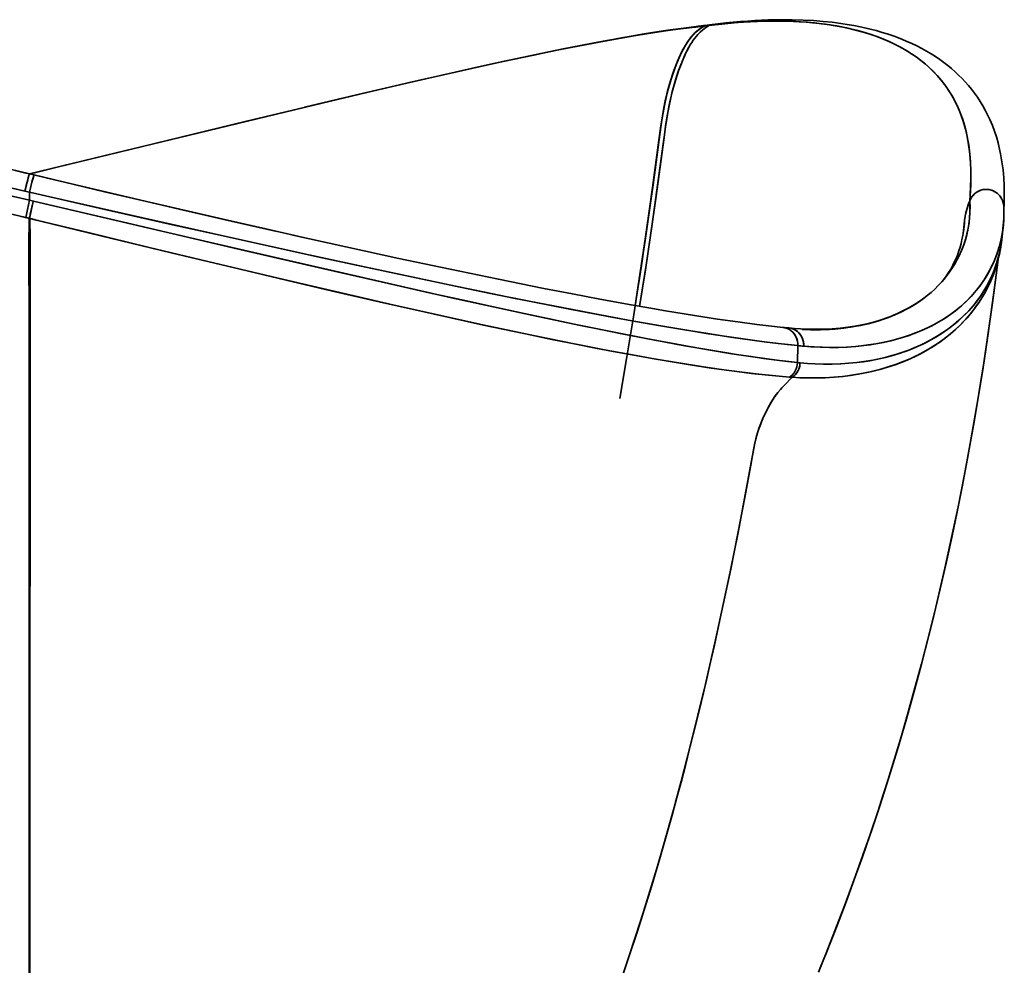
# Model space of a CAD drawing. Extents: x -346 to 3667, y -207 to 3098.
# Tile 13 of 13: x 3224 to 3667, y 2017 to 2442. Entities that reach past the tile are written whole.
import ezdxf

# ---------------------------------------------------------------- set-up
doc = ezdxf.new("R2010")
doc.units = 0

msp = doc.modelspace()

# ---------------------------------------------------------------- linework, layer by layer
at = {"color": 7, "lineweight": 35, "ltscale": 0.042451}
for p, q in [((3529.87, 2439.01), (3531.56, 2439.19)), ((3531.56, 2439.19), (3529.87, 2439.01))]:
    msp.add_line(p, q, dxfattribs=at)
at = {"color": 7, "lineweight": 35, "ltscale": 0.042128}
msp.add_line((3531.45, 2439.39), (3533.13, 2439.57), dxfattribs=at)
at = {"color": 7, "lineweight": 35, "ltscale": 0.000554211}
for p, q in [((3531.56, 2439.19), (3531.55, 2439.16)), ((3531.55, 2439.16), (3531.56, 2439.19))]:
    msp.add_line(p, q, dxfattribs=at)
at = {"color": 7, "lineweight": 35, "ltscale": 0.000389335}
msp.add_line((3228.1, 2372.71), (3228.11, 2372.72), dxfattribs=at)
at = {"color": 7, "lineweight": 35, "ltscale": 0.025388}
msp.add_line((3229.1, 2372.95), (3228.11, 2372.71), dxfattribs=at)
at = {"color": 7, "lineweight": 35, "ltscale": 0.001385}
msp.add_line((3228.11, 2372.66), (3228.11, 2372.72), dxfattribs=at)
at = {"color": 7, "lineweight": 35, "ltscale": 0.00020752}
msp.add_line((3228.11, 2372.72), (3228.11, 2372.71), dxfattribs=at)
at = {"color": 7, "lineweight": 35, "ltscale": 0.160536}
msp.add_line((3234.36, 2371.23), (3228.11, 2372.72), dxfattribs=at)
at = {"color": 7, "lineweight": 35, "ltscale": 0.051823}
msp.add_line((3230.13, 2372.23), (3228.11, 2372.71), dxfattribs=at)
at = {"color": 7, "lineweight": 35, "ltscale": 0.017023}
msp.add_line((3228.11, 2372.71), (3228.77, 2372.55), dxfattribs=at)
at = {"color": 7, "lineweight": 35, "ltscale": 6.10352e-05}
msp.add_line((3228.11, 2372.71), (3228.11, 2372.71), dxfattribs=at)
at = {"color": 7, "lineweight": 35, "ltscale": 0.034774}
msp.add_line((3230.13, 2372.23), (3228.77, 2372.55), dxfattribs=at)
at = {"color": 7, "lineweight": 35, "ltscale": 0.054236}
for p, q in [((3226, 2364.93), (3228.11, 2364.45)), ((3228.11, 2364.45), (3226, 2364.93))]:
    msp.add_line(p, q, dxfattribs=at)
at = {"color": 7, "lineweight": 35, "ltscale": 0.088995}
msp.add_line((3228.11, 2360.89), (3228.11, 2364.45), dxfattribs=at)
msp.add_line((3228.11, 2360.89), (3228.11, 2364.45), dxfattribs=at)
at = {"color": 7, "lineweight": 35, "ltscale": 0.045096}
msp.add_line((3229.87, 2360.49), (3228.11, 2360.89), dxfattribs=at)
msp.add_line((3229.87, 2360.49), (3228.11, 2360.89), dxfattribs=at)
at = {"color": 7, "lineweight": 35, "ltscale": 0.005359}
for p, q in [((3229.87, 2360.49), (3229.82, 2360.28)), ((3229.82, 2360.28), (3229.87, 2360.49))]:
    msp.add_line(p, q, dxfattribs=at)
at = {"color": 7, "lineweight": 35, "ltscale": 0.009643}
msp.add_line((3651.05, 2360.61), (3651.08, 2360.23), dxfattribs=at)
at = {"color": 7, "lineweight": 35, "ltscale": 0.009673}
msp.add_line((3651.09, 2360.26), (3651.06, 2360.64), dxfattribs=at)
at = {"color": 7, "lineweight": 35, "ltscale": 0.024567}
msp.add_line((3666.42, 2356.65), (3666.46, 2357.63), dxfattribs=at)
at = {"color": 7, "lineweight": 35, "ltscale": 0.024439}
msp.add_line((3666.42, 2356.65), (3666.46, 2357.62), dxfattribs=at)
at = {"color": 7, "lineweight": 35, "ltscale": 0.041731}
for p, q in [((3226.45, 2353.1), (3228.08, 2352.72)), ((3228.08, 2352.72), (3226.45, 2353.1))]:
    msp.add_line(p, q, dxfattribs=at)
at = {"color": 7, "lineweight": 35, "ltscale": 0.001202}
msp.add_line((3228.08, 2352.72), (3228.03, 2352.73), dxfattribs=at)
at = {"color": 7, "lineweight": 35, "ltscale": 0.001959}
msp.add_line((3228.15, 2352.7), (3228.07, 2352.72), dxfattribs=at)
at = {"color": 7, "lineweight": 35, "ltscale": 0.001732}
for p, q in [((3228.08, 2352.72), (3228.14, 2352.7)), ((3228.14, 2352.7), (3228.08, 2352.72))]:
    msp.add_line(p, q, dxfattribs=at)
at = {"color": 7, "lineweight": 35, "ltscale": 0.000125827}
msp.add_line((3228.14, 2352.7), (3228.15, 2352.7), dxfattribs=at)
at = {"color": 7, "lineweight": 35, "ltscale": 0.001226}
msp.add_line((3228.19, 2352.69), (3228.14, 2352.7), dxfattribs=at)
at = {"color": 7, "lineweight": 35, "ltscale": 0.12605}
msp.add_line((3665.69, 2344.62), (3666.19, 2349.63), dxfattribs=at)
at = {"color": 7, "lineweight": 35, "ltscale": 0.067913}
msp.add_line((3354.05, 2343.57), (3351.4, 2344.16), dxfattribs=at)
at = {"color": 7, "lineweight": 35, "ltscale": 0.00543}
msp.add_line((3648.21, 2346.54), (3648.24, 2346.76), dxfattribs=at)
at = {"color": 7, "lineweight": 35, "ltscale": 0.001839}
msp.add_line((3648.23, 2346.7), (3648.22, 2346.62), dxfattribs=at)
at = {"color": 7, "lineweight": 35, "ltscale": 0.000345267}
msp.add_line((3665.2, 2340.94), (3665.21, 2340.95), dxfattribs=at)
at = {"color": 7, "lineweight": 35, "ltscale": 0.190813}
msp.add_line((3573.61, 2287.89), (3573.73, 2295.52), dxfattribs=at)
msp.add_line((3573.61, 2287.89), (3573.73, 2295.52), dxfattribs=at)
at = {"color": 7, "lineweight": 35, "ltscale": 0.001019}
msp.add_line((3228.3, 2208.37), (3228.3, 2208.33), dxfattribs=at)
at = {"color": 7, "lineweight": 35, "ltscale": 0.00098877}
msp.add_line((3228.3, 2208.16), (3228.3, 2208.19), dxfattribs=at)
at = {"color": 7, "lineweight": 35, "ltscale": 0.003271}
msp.add_line((3227.96, 2062.1), (3227.96, 2062.24), dxfattribs=at)
at = {"color": 7, "lineweight": 35, "ltscale": 0.000256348}
msp.add_line((3228.26, 2062.84), (3228.26, 2062.85), dxfattribs=at)
at = {"color": 7, "lineweight": 35, "ltscale": 0.000231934}
msp.add_line((3228.26, 2062.75), (3228.26, 2062.74), dxfattribs=at)
at = {"color": 7, "lineweight": 35}
for points in [[(3533.77, 2439.45), (3540.15, 2440.19), (3546.33, 2440.76), (3552.34, 2441.16), (3558.18, 2441.4), (3563.86, 2441.47), (3569.18, 2441.4), (3574.31, 2441.18), (3577.44, 2440.97), (3581.81, 2440.57), (3586.26, 2440.03), (3590.56, 2439.37), (3594.05, 2438.72), (3597.45, 2437.98), (3600.75, 2437.17), (3603.93, 2436.27), (3606.56, 2435.44), (3609.28, 2434.5), (3611.96, 2433.47), (3614.82, 2432.25), (3617.56, 2430.96), (3620.2, 2429.59), (3622.73, 2428.13), (3624.91, 2426.77), (3626.96, 2425.36), (3629.13, 2423.75), (3631.18, 2422.08), (3632.53, 2420.88), (3634.52, 2418.99), (3636.38, 2417.04), (3638.12, 2415.02), (3639.76, 2412.93), (3640.28, 2412.23), (3641.75, 2410.07), (3643.11, 2407.85), (3644.38, 2405.55), (3645.54, 2403.18), (3646.62, 2400.67), (3647.28, 2398.96), (3648.14, 2396.44), (3648.9, 2393.86), (3649.56, 2391.23), (3650.12, 2388.52), (3650.46, 2386.56), (3650.76, 2384.57), (3651.14, 2381.27), (3651.39, 2377.86), (3651.53, 2374.32), (3651.55, 2370.65), (3651.5, 2367.94), (3651.38, 2365.13), (3651.07, 2360.67)], [(3651.07, 2360.67), (3651.27, 2363.25), (3651.46, 2367.02), (3651.55, 2370.62), (3651.54, 2374.06), (3651.38, 2378.01), (3651.25, 2379.93), (3651.08, 2381.81), (3650.86, 2383.79), (3650.59, 2385.74), (3650.07, 2388.8), (3649.43, 2391.78), (3648.67, 2394.68), (3647.92, 2397.12), (3647.07, 2399.5), (3646.13, 2401.84), (3645.62, 2402.99), (3644.38, 2405.54), (3643.01, 2408.03), (3641.52, 2410.42), (3640.51, 2411.9), (3639.45, 2413.35), (3638.34, 2414.77), (3636.53, 2416.87), (3634.6, 2418.91), (3632.53, 2420.88), (3630.74, 2422.45), (3629.09, 2423.78), (3627.37, 2425.07), (3625.33, 2426.49), (3623.22, 2427.83), (3621.03, 2429.13), (3618.75, 2430.35), (3615.74, 2431.83), (3612.59, 2433.21), (3610.07, 2434.2), (3608.8, 2434.67), (3606.32, 2435.52), (3602.52, 2436.68), (3599.13, 2437.58), (3595.62, 2438.39), (3592, 2439.11), (3588.27, 2439.74), (3584.42, 2440.27), (3581.2, 2440.63), (3578.05, 2440.92), (3575, 2441.14), (3570.39, 2441.36), (3565.61, 2441.46), (3560.69, 2441.45), (3555.63, 2441.31), (3550.44, 2441.05), (3545.04, 2440.65), (3539.49, 2440.12), (3533.77, 2439.45)], [(3535.35, 2439.87), (3541.4, 2440.59), (3544.72, 2440.92), (3547.98, 2441.22), (3551.19, 2441.47), (3554.35, 2441.67), (3557.46, 2441.84), (3560.53, 2441.96), (3566.1, 2442.07), (3571.18, 2442.05), (3576.09, 2441.91), (3580.82, 2441.66), (3585.15, 2441.31), (3589.19, 2440.89), (3593.1, 2440.38), (3596.91, 2439.78), (3598.94, 2439.42), (3602.49, 2438.71), (3605.74, 2437.97), (3608.96, 2437.14), (3611.72, 2436.35), (3613.87, 2435.69), (3617.5, 2434.45), (3620.76, 2433.2), (3622.51, 2432.48), (3624.99, 2431.38), (3627.28, 2430.28), (3629.53, 2429.12), (3631.67, 2427.94), (3633.71, 2426.73), (3635.68, 2425.48), (3637.58, 2424.19), (3639.41, 2422.87), (3641.18, 2421.5), (3642.88, 2420.1), (3644.51, 2418.67), (3646.08, 2417.2), (3647.62, 2415.67), (3649.09, 2414.1), (3650.49, 2412.5), (3651.86, 2410.83), (3653.23, 2409.03), (3654.53, 2407.21), (3655.76, 2405.33), (3656.94, 2403.4), (3658.06, 2401.39), (3659.11, 2399.36), (3660.12, 2397.2), (3661.27, 2394.48), (3662.22, 2391.95), (3663.06, 2389.37), (3663.82, 2386.75), (3664.21, 2385.2), (3664.98, 2381.73), (3665.59, 2378.2), (3666.06, 2374.59), (3666.39, 2370.94), (3666.57, 2367.29), (3666.63, 2363.5), (3666.56, 2359.54), (3666.47, 2357.48)], [(2928.62, 2438.76), (2935.61, 2437.92), (2942.93, 2436.9), (2950.54, 2435.74), (2956.18, 2434.81), (2961.94, 2433.82), (2968.36, 2432.67), (2974.91, 2431.45), (2987.84, 2428.93), (3000.61, 2426.32), (3013.8, 2423.52), (3023.4, 2421.43), (3033.17, 2419.27), (3053.24, 2414.72), (3075.5, 2409.55), (3098.44, 2404.11), (3133.54, 2395.68), (3171.58, 2386.44), (3210.57, 2376.96), (3228.11, 2372.71)], [(3228.11, 2372.71), (3266.56, 2382.04), (3304.44, 2391.25), (3339.19, 2399.66), (3359.72, 2404.58), (3379.88, 2409.35), (3399.59, 2413.94), (3414.34, 2417.31), (3428.78, 2420.54), (3442.01, 2423.43), (3454.92, 2426.18), (3463.82, 2428.01), (3472.53, 2429.75), (3484.41, 2432.03), (3495.92, 2434.11), (3501.51, 2435.06), (3507, 2435.95), (3514.12, 2437.02), (3521, 2437.97), (3527.6, 2438.76)], [(3351.76, 2402.68), (3373.96, 2407.95), (3397.82, 2413.53), (3413.02, 2417.01), (3427.67, 2420.3), (3441.76, 2423.39), (3455.28, 2426.27), (3468.22, 2428.92), (3480.59, 2431.35), (3486.57, 2432.48), (3492.76, 2433.61), (3498.8, 2434.67), (3504.68, 2435.66), (3510.39, 2436.57), (3515.29, 2437.31), (3520.05, 2437.98), (3524.66, 2438.59), (3529.12, 2439.13)], [(3527.6, 2438.76), (3520.61, 2437.92), (3513.3, 2436.9), (3505.68, 2435.74), (3500.05, 2434.81), (3494.28, 2433.82), (3487.86, 2432.67), (3481.31, 2431.45), (3468.38, 2428.93), (3455.61, 2426.32), (3442.42, 2423.52), (3432.82, 2421.43), (3423.05, 2419.27), (3402.98, 2414.72), (3377.8, 2408.86), (3351.76, 2402.68)], [(3531.56, 2439.19), (3530.74, 2438.69), (3529.95, 2438.16), (3528.77, 2437.28), (3527.6, 2436.26), (3526.62, 2435.26), (3525.93, 2434.48), (3525.27, 2433.66), (3524.59, 2432.74), (3523.93, 2431.78), (3523.24, 2430.69), (3522.57, 2429.56), (3521.9, 2428.34), (3520.92, 2426.37), (3520, 2424.3), (3518.68, 2421.07), (3518.02, 2419.28), (3517.39, 2417.44), (3516.76, 2415.51), (3516.17, 2413.54), (3515.58, 2411.45), (3515.03, 2409.32), (3514.13, 2405.51), (3513.34, 2401.62), (3512.64, 2397.65), (3512, 2393.3), (3511.28, 2387.83), (3508.41, 2366.55), (3505.7, 2347.44), (3502.87, 2328.39), (3499.91, 2309.41), (3496.84, 2290.5), (3493.63, 2271.67)], [(3500.57, 2313.51), (3502.83, 2328.11), (3505.02, 2342.78), (3507.15, 2357.5), (3509.2, 2372.27), (3511.63, 2390.45), (3512.22, 2394.84), (3512.83, 2398.79), (3513.53, 2402.62), (3514.33, 2406.4), (3515.17, 2409.89), (3516.02, 2413.02), (3516.89, 2415.91), (3518.11, 2419.53), (3519.11, 2422.17), (3519.86, 2423.98), (3521.06, 2426.66), (3522.12, 2428.74), (3523.02, 2430.34), (3523.98, 2431.85), (3525.16, 2433.52), (3525.87, 2434.41), (3527.08, 2435.75), (3528.33, 2436.92), (3529.46, 2437.81), (3530.69, 2438.66), (3531.56, 2439.19)], [(3531.55, 2439.16), (3530.84, 2438.74), (3530.14, 2438.27), (3528.76, 2437.24), (3527.68, 2436.3), (3526.63, 2435.24), (3525.94, 2434.45), (3524.81, 2433.01), (3524.35, 2432.36), (3523.33, 2430.8), (3522.36, 2429.14), (3521.27, 2427.05), (3520.82, 2426.1), (3519.62, 2423.37), (3518.34, 2420.1), (3517.16, 2416.7), (3516.5, 2414.59), (3515.87, 2412.44), (3515.28, 2410.25), (3514.73, 2408.03), (3513.98, 2404.73), (3513.3, 2401.36), (3512.7, 2397.97), (3512.02, 2393.38), (3511.24, 2387.47), (3509.56, 2374.82), (3507.06, 2356.85), (3504.94, 2342.15), (3502.74, 2327.49), (3500.57, 2313.51)], [(3500.57, 2313.51), (3503.36, 2331.58), (3506.04, 2349.7), (3508.61, 2367.88), (3511.07, 2386.11), (3511.64, 2390.48), (3512.15, 2394.34), (3512.67, 2397.77), (3513.39, 2401.84), (3514.22, 2405.85), (3515.15, 2409.76), (3515.98, 2412.84), (3516.88, 2415.83), (3517.77, 2418.5), (3518.71, 2421.09), (3519.66, 2423.45), (3520.65, 2425.72), (3521.65, 2427.81), (3522.63, 2429.62), (3523.59, 2431.22), (3524.6, 2432.71), (3525.57, 2434.01), (3526.59, 2435.2), (3527.57, 2436.2), (3528.29, 2436.85), (3529.02, 2437.45), (3530.27, 2438.36), (3531.55, 2439.16)], [(3533.77, 2439.45), (3533.05, 2439.02), (3532.33, 2438.54), (3530.94, 2437.49), (3529.85, 2436.53), (3528.79, 2435.46), (3528.09, 2434.65), (3527.41, 2433.8), (3526.73, 2432.87), (3526.06, 2431.89), (3525.38, 2430.81), (3524.72, 2429.69), (3524.04, 2428.44), (3523.39, 2427.14), (3522.74, 2425.76), (3522.12, 2424.35), (3520.79, 2421.05), (3520.12, 2419.24), (3519.49, 2417.4), (3518.85, 2415.42), (3518.25, 2413.41), (3517.32, 2410.01), (3516.48, 2406.53), (3515.73, 2402.97), (3515.05, 2399.35), (3514.61, 2396.63), (3514.21, 2393.89), (3513.44, 2388.02), (3512.27, 2379.22), (3509.98, 2362.64), (3507.61, 2346.1), (3505.15, 2329.6), (3502.59, 2313.16)], [(3533.77, 2439.45), (3533.05, 2439.02), (3532.33, 2438.54), (3530.94, 2437.49), (3529.84, 2436.53), (3528.79, 2435.45), (3528.09, 2434.65), (3527.41, 2433.79), (3526.72, 2432.86), (3526.05, 2431.88), (3525.37, 2430.79), (3524.71, 2429.67), (3524.02, 2428.4), (3523.37, 2427.1), (3522.72, 2425.71), (3522.09, 2424.28), (3520.75, 2420.94), (3520.07, 2419.09), (3519.42, 2417.2), (3518.79, 2415.21), (3518.19, 2413.19), (3517.25, 2409.72), (3516.41, 2406.18), (3515.65, 2402.56), (3514.98, 2398.9), (3514.25, 2394.17), (3513.74, 2390.35), (3513.35, 2387.33), (3510.83, 2368.71), (3508.2, 2350.14), (3505.45, 2331.62), (3502.59, 2313.16)], [(2919.03, 2431.26), (2926.28, 2430.37), (2933.85, 2429.32), (2941.72, 2428.12), (2947.54, 2427.17), (2953.48, 2426.15), (2960.1, 2424.98), (2966.85, 2423.73), (2980.16, 2421.15), (2993.17, 2418.52), (3006.59, 2415.71), (3017.75, 2413.31), (3029.16, 2410.8), (3043.08, 2407.69), (3057.3, 2404.46), (3072.56, 2400.96), (3103.99, 2393.63), (3126.18, 2388.41), (3163.38, 2379.63), (3204.95, 2369.85), (3226, 2364.93)], [(2919.03, 2431.26), (2926.29, 2430.37), (2933.87, 2429.32), (2941.75, 2428.11), (2947.58, 2427.16), (2953.53, 2426.14), (2960.15, 2424.97), (2966.91, 2423.72), (2980.23, 2421.14), (2988.84, 2419.41), (2997.64, 2417.59), (3009.13, 2415.17), (3020.88, 2412.62), (3033.62, 2409.81), (3046.63, 2406.89), (3065.37, 2402.61), (3084.61, 2398.16), (3104.3, 2393.56), (3149.63, 2382.88), (3200.25, 2370.95), (3226, 2364.93)], [(3228.11, 2360.89), (3178.28, 2372.23), (3134.52, 2382.23), (3113.23, 2387.08), (3090.93, 2392.12), (3072.53, 2396.24), (3054.58, 2400.2), (3041.97, 2402.94), (3029.6, 2405.59), (3013.08, 2409.05), (2997.1, 2412.29), (2982.48, 2415.13), (2975.36, 2416.46), (2968.38, 2417.73), (2961.63, 2418.92), (2955.02, 2420.04), (2948.63, 2421.07), (2942.39, 2422.03), (2934.26, 2423.19), (2926.46, 2424.18), (2919, 2425.01)], [(3228.11, 2360.89), (3215.1, 2363.84), (3172.9, 2373.46), (3131.77, 2382.86), (3100.1, 2390.05), (3080.91, 2394.37), (3062.16, 2398.54), (3043.87, 2402.53), (3031.46, 2405.2), (3019.31, 2407.76), (3008.07, 2410.08), (2997.08, 2412.29), (2982.45, 2415.14), (2975.32, 2416.47), (2968.33, 2417.74), (2961.58, 2418.93), (2954.97, 2420.04), (2948.6, 2421.07), (2942.37, 2422.03), (2934.25, 2423.19), (2926.45, 2424.18), (2919, 2425.01)], [(2922.03, 2418.3), (2929.4, 2417.39), (2937.04, 2416.34), (2944.92, 2415.14), (2950.44, 2414.25), (2956.05, 2413.31), (2962.81, 2412.12), (2969.68, 2410.88), (2978.46, 2409.22), (2987.39, 2407.48), (2996.82, 2405.59), (3006.4, 2403.63), (3016.94, 2401.41), (3027.63, 2399.12), (3049.43, 2394.33), (3074.79, 2388.62), (3100.69, 2382.66), (3136.77, 2374.24), (3180.44, 2363.94), (3226.45, 2353.1)], [(3226.45, 2353.1), (3180.59, 2363.91), (3148.11, 2371.57), (3114.11, 2379.54), (3086.38, 2385.96), (3062.38, 2391.43), (3039.13, 2396.61), (3018.7, 2401.04), (3008.76, 2403.13), (2999.02, 2405.15), (2987.17, 2407.53), (2975.64, 2409.76), (2964.05, 2411.9), (2952.84, 2413.85), (2947.4, 2414.75), (2942.06, 2415.59), (2935.14, 2416.61), (2928.46, 2417.52), (2922.03, 2418.3)], [(3228.11, 2372.71), (3190.02, 2381.95), (3152.48, 2391.08), (3124.03, 2397.97), (3110.27, 2401.28), (3084.31, 2407.47)], [(3103.92, 2402.8), (3131.11, 2396.26), (3177.96, 2384.9), (3215.14, 2375.86), (3227.12, 2372.95)], [(3352.3, 2402.8), (3325.11, 2396.26), (3278.26, 2384.9), (3241.08, 2375.86), (3229.1, 2372.95)], [(3226, 2364.93), (3226.64, 2367.56), (3227.28, 2370.02), (3227.82, 2371.95), (3228.03, 2372.58), (3228.08, 2372.67), (3228.09, 2372.7), (3228.1, 2372.71), (3228.11, 2372.71), (3228.11, 2372.71)], [(3228.11, 2372.71), (3228.11, 2372.71), (3228.1, 2372.71), (3228.1, 2372.7), (3228.09, 2372.69), (3228.06, 2372.64), (3227.84, 2372.04), (3227.51, 2370.9), (3226.7, 2367.78), (3226, 2364.93)], [(3228.11, 2364.45), (3229.21, 2368.95), (3229.7, 2370.83), (3230, 2371.9), (3230.09, 2372.17), (3230.11, 2372.21), (3230.12, 2372.23), (3230.12, 2372.23), (3230.12, 2372.23), (3230.13, 2372.23)], [(3228.11, 2364.45), (3229.36, 2369.54), (3229.87, 2371.47), (3230.06, 2372.1), (3230.1, 2372.19), (3230.12, 2372.22), (3230.12, 2372.23), (3230.12, 2372.23), (3230.13, 2372.23), (3230.13, 2372.23)], [(3339.4, 2346.86), (3318.84, 2351.53), (3297.42, 2356.45), (3275.67, 2361.51), (3236.17, 2370.8), (3230.13, 2372.23)], [(3351.4, 2344.16), (3334.44, 2347.98), (3317.2, 2351.9), (3289.84, 2358.21), (3261.91, 2364.73), (3230.13, 2372.23)], [(3651.07, 2360.67), (3651.48, 2361.53), (3651.98, 2362.34), (3652.57, 2363.08), (3653.24, 2363.75), (3653.97, 2364.33), (3654.76, 2364.82), (3655.61, 2365.22), (3656.49, 2365.51), (3657.39, 2365.69), (3658.3, 2365.77), (3659.22, 2365.74), (3660.13, 2365.6), (3661.01, 2365.35), (3661.86, 2365.01), (3662.66, 2364.56), (3663.41, 2364.03), (3664.18, 2363.32), (3664.85, 2362.51), (3665.42, 2361.63), (3665.87, 2360.69), (3666.19, 2359.72), (3666.39, 2358.72), (3666.46, 2357.71), (3666.42, 2356.7)], [(3666.42, 2356.7), (3666.46, 2357.65), (3666.4, 2358.6), (3666.23, 2359.54), (3665.96, 2360.45), (3665.58, 2361.32), (3665.11, 2362.14), (3664.55, 2362.9), (3663.91, 2363.59), (3663.2, 2364.19), (3662.43, 2364.71), (3661.6, 2365.13), (3660.73, 2365.45), (3659.84, 2365.66), (3658.93, 2365.76), (3658.02, 2365.76), (3657.11, 2365.65), (3656.1, 2365.4), (3655.14, 2365.02), (3654.24, 2364.52), (3653.41, 2363.91), (3652.68, 2363.21), (3652.04, 2362.43), (3651.5, 2361.58), (3651.07, 2360.67)], [(3228.11, 2364.45), (3238.63, 2362.05), (3279.01, 2352.9), (3318.47, 2344.08), (3353.82, 2336.29), (3378.79, 2330.88), (3407.81, 2324.72), (3421.82, 2321.8), (3435.48, 2318.99), (3454.43, 2315.19), (3472.63, 2311.64), (3490.04, 2308.36), (3500.73, 2306.41), (3511.06, 2304.59), (3522.86, 2302.59), (3533.57, 2300.86), (3543.85, 2299.3), (3554.41, 2297.81), (3559.77, 2297.11), (3564.97, 2296.48), (3569.44, 2295.97), (3573.73, 2295.52)], [(3573.73, 2295.52), (3568.9, 2296.03), (3563.86, 2296.61), (3558.58, 2297.26), (3553.13, 2297.98), (3543.4, 2299.36), (3533.27, 2300.91), (3522.72, 2302.61), (3512.96, 2304.26), (3497.35, 2307.02), (3480.93, 2310.06), (3463.76, 2313.35), (3445.9, 2316.89), (3432.97, 2319.51), (3419.71, 2322.23), (3392.22, 2328.01), (3375.16, 2331.66), (3357.73, 2335.44), (3332.09, 2341.06), (3311.8, 2345.56), (3291.15, 2350.17), (3261.45, 2356.87), (3231.41, 2363.69), (3228.11, 2364.45)], [(3226.45, 2353.1), (3226.45, 2353.1), (3226.45, 2353.1), (3226.45, 2353.11), (3226.45, 2353.17), (3226.53, 2353.69), (3226.69, 2354.51), (3227.15, 2356.69), (3228.11, 2360.89)], [(3226.45, 2353.1), (3226.45, 2353.1), (3226.45, 2353.1), (3226.45, 2353.11), (3226.45, 2353.17), (3226.53, 2353.69), (3226.68, 2354.5), (3227.16, 2356.71), (3228.11, 2360.89)], [(3229.82, 2360.28), (3229.02, 2356.95), (3228.35, 2354.09), (3228.13, 2353.05), (3228.08, 2352.78), (3228.07, 2352.72), (3228.08, 2352.72), (3228.08, 2352.72), (3228.08, 2352.72)], [(3228.08, 2352.72), (3228.08, 2352.72), (3228.08, 2352.72), (3228.07, 2352.73), (3228.08, 2352.8), (3228.21, 2353.44), (3228.46, 2354.57), (3229.82, 2360.28)], [(3228.14, 2352.7), (3228.14, 2352.7), (3228.14, 2352.7), (3228.14, 2352.71), (3228.15, 2352.77), (3228.23, 2353.24), (3228.87, 2356.14), (3229.82, 2360.28)], [(3228.14, 2352.7), (3228.14, 2352.7), (3228.14, 2352.7), (3228.14, 2352.71), (3228.15, 2352.77), (3228.23, 2353.24), (3228.86, 2356.11), (3229.82, 2360.28)], [(3573.61, 2287.89), (3569.05, 2288.39), (3564.3, 2288.96), (3558.97, 2289.65), (3553.45, 2290.43), (3544.06, 2291.86), (3534.27, 2293.46), (3524.09, 2295.23), (3516.86, 2296.54), (3509.41, 2297.93), (3494.62, 2300.79), (3485.05, 2302.71), (3475.2, 2304.72), (3454.73, 2309.03), (3433.28, 2313.67), (3417.93, 2317.06), (3402.16, 2320.59), (3369.46, 2328.02), (3344.66, 2333.73), (3313.35, 2340.98), (3281.15, 2348.47), (3229.87, 2360.49)], [(3229.87, 2360.49), (3276.89, 2349.47), (3322.75, 2338.8), (3361.87, 2329.76), (3392.9, 2322.68), (3407.93, 2319.3), (3422.61, 2316.03), (3436.82, 2312.9), (3450.65, 2309.9), (3462.03, 2307.48), (3473.1, 2305.16), (3489.68, 2301.78), (3505.46, 2298.68), (3510.31, 2297.76), (3521.97, 2295.61), (3534.67, 2293.39), (3540.93, 2292.36), (3547.03, 2291.39), (3552.71, 2290.54), (3558.23, 2289.75), (3565.56, 2288.8), (3569.66, 2288.32), (3573.61, 2287.89)], [(3646.28, 2335.83), (3647.39, 2338.31), (3648.36, 2340.81), (3649.17, 2343.3), (3649.84, 2345.79), (3650.37, 2348.25), (3650.77, 2350.7), (3651.04, 2353.14), (3651.18, 2355.55), (3651.2, 2357.93), (3651.09, 2360.26)], [(3651.08, 2360.23), (3651.19, 2357.76), (3651.16, 2355.22), (3650.99, 2352.65), (3650.67, 2350.06), (3650.21, 2347.46), (3649.71, 2345.28), (3649.1, 2343.07), (3648.38, 2340.86), (3647.53, 2338.65)], [(3651.05, 2360.61), (3650.41, 2358.88), (3649.86, 2357.12), (3649.39, 2355.33), (3649.04, 2353.52), (3648.77, 2351.7)], [(3648.77, 2351.7), (3649.06, 2353.69), (3649.48, 2355.7), (3650.03, 2357.7), (3650.7, 2359.69), (3651.05, 2360.61)], [(3665.52, 2344.97), (3665.91, 2347.34), (3666.2, 2349.7), (3666.38, 2352.06), (3666.45, 2354.39), (3666.42, 2356.7)], [(3666.42, 2356.7), (3666.45, 2355.55), (3666.43, 2353.23), (3666.27, 2350.49), (3665.97, 2347.73), (3665.52, 2344.97)], [(3228.02, 2352.74), (3228.01, 2352.74), (3228.01, 2352.73), (3228.01, 2352.73), (3228, 2352.7), (3227.99, 2352.6), (3227.96, 2351.86), (3227.93, 2349.85), (3227.87, 2343.27), (3227.86, 2332.38), (3227.88, 2312.52), (3227.96, 2054.07), (3227.97, 1956.71), (3227.94, 1888.33), (3227.9, 1846.18), (3227.9, 1810.77), (3228.01, 1772.63), (3228.09, 1755.63)], [(3228.09, 1755.63), (3227.92, 1798.87), (3227.89, 1824.16), (3227.9, 1853.55), (3227.97, 1927.49), (3227.96, 1965.68), (3227.96, 2031.13), (3227.94, 2162.85), (3227.89, 2306.63), (3227.88, 2323.79), (3227.86, 2337.57), (3227.9, 2347.08), (3227.94, 2350.85), (3227.97, 2352.06), (3227.99, 2352.63), (3228.01, 2352.72), (3228.01, 2352.73)], [(3228.21, 2352.69), (3228.22, 2352.65), (3228.25, 2352.09), (3228.28, 2350.53), (3228.33, 2345.33), (3228.36, 2332.2), (3228.33, 2306.6), (3228.26, 2067.74), (3228.25, 1956.09), (3228.29, 1874.63), (3228.33, 1834.29), (3228.31, 1803.17), (3228.15, 1760.97), (3228.13, 1755.63)], [(3228.13, 1755.63), (3228.28, 1791.36), (3228.33, 1820.72), (3228.32, 1844.89), (3228.27, 1899.5), (3228.26, 1988.44), (3228.26, 2039.94), (3228.3, 2230), (3228.34, 2323.93), (3228.36, 2332.48), (3228.33, 2345.81), (3228.28, 2350.53), (3228.25, 2351.99), (3228.23, 2352.57), (3228.21, 2352.67), (3228.21, 2352.69)], [(3228.14, 2352.7), (3260.16, 2344.91), (3291.86, 2337.25), (3322.86, 2329.84), (3343.53, 2324.95), (3363.81, 2320.21), (3387.39, 2314.78), (3410.26, 2309.62), (3432.35, 2304.77), (3449.77, 2301.07), (3466.59, 2297.61), (3482.77, 2294.42), (3490.6, 2292.92), (3498.25, 2291.51), (3508.23, 2289.72), (3515.38, 2288.5), (3525.26, 2286.88), (3534.81, 2285.42), (3544.04, 2284.12), (3552.9, 2283), (3560.6, 2282.16), (3565.4, 2281.7), (3570.02, 2281.32)], [(3228.14, 2352.7), (3255.05, 2346.15), (3281.86, 2339.66), (3308.36, 2333.3), (3339.92, 2325.8), (3359.88, 2321.12), (3376.08, 2317.37), (3392.08, 2313.71), (3406.36, 2310.49), (3420.42, 2307.37), (3432.01, 2304.85), (3443.45, 2302.4), (3453.35, 2300.32), (3463.1, 2298.32), (3475.47, 2295.84), (3487.55, 2293.5), (3499.31, 2291.31), (3509.85, 2289.44), (3516.41, 2288.32), (3522.85, 2287.27), (3531.26, 2285.95), (3539.47, 2284.75), (3547.45, 2283.68), (3556.18, 2282.63), (3563.83, 2281.84), (3570.02, 2281.32)], [(3346.6, 2345.24), (3370.39, 2339.95), (3394.25, 2334.74), (3417.36, 2329.83), (3439.07, 2325.33), (3459.45, 2321.25), (3472.32, 2318.74), (3484.62, 2316.42), (3498.76, 2313.84), (3506.66, 2312.44), (3514.25, 2311.14), (3527.31, 2309), (3537.62, 2307.43), (3546.7, 2306.13), (3555.29, 2305.01), (3563.3, 2304.08), (3567.05, 2303.69)], [(3665.69, 2344.62), (3665.35, 2341.89), (3664.89, 2339.19), (3664.31, 2336.51), (3663.59, 2333.83), (3662.73, 2331.16), (3662.09, 2329.44), (3660.95, 2326.7), (3660.32, 2325.34), (3659.65, 2324), (3658.57, 2322.02), (3657.41, 2320.07), (3656.17, 2318.16), (3654.83, 2316.27), (3653.35, 2314.35), (3652.58, 2313.41), (3650.61, 2311.17), (3648.48, 2308.99), (3646.23, 2306.89), (3643.84, 2304.87), (3641.29, 2302.92), (3639.05, 2301.36), (3636.93, 2299.99), (3634.38, 2298.49), (3631.73, 2297.06), (3628.97, 2295.71), (3626.09, 2294.44), (3623.62, 2293.45), (3621.86, 2292.8), (3618.81, 2291.78), (3615.65, 2290.84), (3612.39, 2290.01), (3609.02, 2289.27), (3606.07, 2288.72), (3603.22, 2288.27), (3600.33, 2287.91), (3596.74, 2287.56), (3593.04, 2287.31), (3589.25, 2287.19), (3585.35, 2287.19), (3581.43, 2287.3), (3578.14, 2287.5), (3574.78, 2287.77)], [(3574.78, 2287.77), (3578.12, 2287.5), (3581.39, 2287.31), (3585.22, 2287.19), (3589.12, 2287.19), (3592.93, 2287.31), (3596.63, 2287.55), (3600.22, 2287.89), (3603.5, 2288.32), (3607.45, 2288.96), (3609.53, 2289.37), (3613.03, 2290.16), (3616.42, 2291.06), (3619.7, 2292.06), (3622.86, 2293.16), (3625.24, 2294.09), (3626.89, 2294.77), (3630.02, 2296.21), (3633.02, 2297.73), (3635.89, 2299.36), (3638.62, 2301.07), (3641.19, 2302.85), (3641.69, 2303.22), (3643.81, 2304.85), (3645.82, 2306.53), (3647.74, 2308.27), (3649.56, 2310.07), (3651.29, 2311.92), (3652.87, 2313.76), (3654.46, 2315.76), (3656.01, 2317.91), (3657.43, 2320.09), (3658.74, 2322.32), (3659.95, 2324.59), (3661.04, 2326.91), (3662.02, 2329.25), (3662.81, 2331.4), (3663.64, 2334.02), (3664.34, 2336.65), (3664.91, 2339.28), (3665.36, 2341.94), (3665.69, 2344.62)], [(3576.44, 2295.26), (3579.6, 2295.01), (3583.83, 2294.79), (3587.95, 2294.69), (3591.97, 2294.72), (3595.89, 2294.87), (3599.68, 2295.14), (3603.51, 2295.53), (3606.41, 2295.92), (3610.31, 2296.57), (3614.08, 2297.35), (3617.72, 2298.25), (3621.23, 2299.26), (3623.78, 2300.1), (3625.52, 2300.73), (3628.36, 2301.84), (3631.06, 2303.02), (3633.67, 2304.27), (3636.17, 2305.61), (3638.93, 2307.23), (3641.17, 2308.67), (3642.53, 2309.62), (3645.01, 2311.49), (3647.35, 2313.43), (3649.56, 2315.46), (3651.63, 2317.56), (3653.13, 2319.23), (3654.16, 2320.47), (3655.57, 2322.27), (3656.89, 2324.1), (3658.11, 2325.97), (3659.47, 2328.25), (3660.7, 2330.58), (3661.45, 2332.15), (3662.16, 2333.76), (3662.81, 2335.39), (3663.41, 2337.03), (3663.95, 2338.67), (3664.67, 2341.15), (3665.22, 2343.47), (3665.52, 2344.97)], [(3665.52, 2344.97), (3665.23, 2343.49), (3664.89, 2342.02), (3664.43, 2340.27), (3664.09, 2339.11), (3663.55, 2337.42), (3662.94, 2335.73), (3662.06, 2333.52), (3661.08, 2331.35), (3659.99, 2329.21), (3658.81, 2327.12), (3657.55, 2325.1), (3656.19, 2323.12), (3654.73, 2321.18), (3653.21, 2319.32), (3651.67, 2317.6), (3650.48, 2316.37), (3648.64, 2314.58), (3646.7, 2312.86), (3644.66, 2311.21), (3642.51, 2309.61), (3639.98, 2307.89), (3638.47, 2306.95), (3636.94, 2306.04), (3635.36, 2305.16), (3632.65, 2303.77), (3629.83, 2302.46), (3626.88, 2301.24), (3624.43, 2300.33), (3621.75, 2299.43), (3618.69, 2298.51), (3615.53, 2297.69), (3612.27, 2296.96), (3608.91, 2296.32), (3605.43, 2295.78), (3601.2, 2295.28), (3599.8, 2295.15), (3595.6, 2294.86), (3592.09, 2294.72), (3588.49, 2294.69), (3584.82, 2294.75), (3581.06, 2294.92), (3576.44, 2295.26)], [(3636.32, 2321.91), (3637.52, 2323.15), (3638.61, 2324.38), (3639.58, 2325.55), (3640.47, 2326.73), (3641.58, 2328.33), (3642.58, 2329.95), (3643.55, 2331.72), (3644.45, 2333.58), (3645.08, 2335.05), (3645.68, 2336.58), (3646.23, 2338.17), (3646.74, 2339.81), (3647.19, 2341.48), (3647.59, 2343.2), (3647.94, 2344.96), (3648.24, 2346.76)], [(3571.23, 2281.24), (3574.7, 2281.05), (3578.09, 2280.95), (3582.05, 2280.95), (3586.06, 2281.06), (3589.97, 2281.29), (3593.79, 2281.64), (3597.5, 2282.1), (3600.9, 2282.63), (3603.88, 2283.19), (3607.08, 2283.88), (3610.67, 2284.79), (3614.15, 2285.8), (3617.51, 2286.92), (3620.75, 2288.13), (3623.22, 2289.15), (3626.54, 2290.66), (3629.44, 2292.13), (3632.24, 2293.69), (3634.92, 2295.32), (3637.48, 2297.03), (3640.07, 2298.92), (3642.63, 2300.97), (3644.61, 2302.69), (3646.5, 2304.47), (3648.31, 2306.3), (3650.03, 2308.19), (3651.27, 2309.65), (3652.45, 2311.12), (3653.69, 2312.75), (3655.29, 2315.04), (3656.76, 2317.37), (3658.12, 2319.74), (3659.38, 2322.16), (3660.52, 2324.64), (3661.56, 2327.14), (3662.21, 2328.91), (3662.81, 2330.68), (3663.57, 2333.23), (3664.22, 2335.79), (3664.76, 2338.36), (3665.2, 2340.94)], [(3575.72, 2302.71), (3579.9, 2302.6), (3583.97, 2302.63), (3587.92, 2302.79), (3591.69, 2303.08), (3594.49, 2303.38), (3598.26, 2303.92), (3601.87, 2304.58), (3605.37, 2305.37), (3608.74, 2306.27), (3611.25, 2307.05), (3613.83, 2307.94), (3614.67, 2308.26), (3617.67, 2309.48), (3620.52, 2310.8), (3623.26, 2312.22), (3625.42, 2313.46), (3627.4, 2314.71), (3629.42, 2316.09), (3630.06, 2316.56), (3631.9, 2317.97), (3633.66, 2319.43), (3635.33, 2320.95), (3636.93, 2322.52), (3638.49, 2324.21), (3639.53, 2325.4), (3640.5, 2326.6), (3641.83, 2328.37), (3643.07, 2330.17), (3644.22, 2332), (3645.46, 2334.21), (3646.28, 2335.83)], [(3571.23, 2281.24), (3574.65, 2281.05), (3577.99, 2280.95), (3581.9, 2280.94), (3586.08, 2281.06), (3590.15, 2281.31), (3594.11, 2281.68), (3597.94, 2282.17), (3600.64, 2282.59), (3602.58, 2282.94), (3605.71, 2283.57), (3608.71, 2284.28), (3610.66, 2284.78), (3614.45, 2285.89), (3618.1, 2287.13), (3621.6, 2288.47), (3624.51, 2289.71), (3626.14, 2290.47), (3629.19, 2292), (3632.12, 2293.62), (3634.94, 2295.33), (3637.61, 2297.12), (3640.28, 2299.08), (3642.22, 2300.63), (3644.71, 2302.78), (3647.06, 2305.02), (3649.28, 2307.35), (3651.36, 2309.75), (3652.89, 2311.68), (3653.89, 2313.03), (3655.48, 2315.33), (3656.94, 2317.67), (3658.3, 2320.06), (3659.54, 2322.51), (3660.68, 2325), (3661.7, 2327.52), (3662.34, 2329.29), (3663.23, 2332.03)], [(3583.03, 2013.72), (3584.85, 2018.17), (3586.65, 2022.63), (3591.11, 2033.98), (3595.45, 2045.38), (3599.16, 2055.44), (3602.77, 2065.54), (3606.27, 2075.67), (3609.68, 2085.84), (3612.18, 2093.52), (3614.62, 2101.22), (3618.52, 2113.91), (3622.27, 2126.65), (3625.88, 2139.43), (3629.34, 2152.25), (3632.66, 2165.11), (3634.72, 2173.41), (3636.73, 2181.72), (3639.91, 2195.42), (3642.94, 2209.18), (3645.83, 2222.96), (3648.57, 2236.77), (3651.16, 2250.59), (3652.76, 2259.51), (3654.29, 2268.43), (3655.97, 2278.54), (3657.56, 2288.67), (3659.09, 2298.81), (3660.19, 2306.41), (3661.24, 2314.01), (3662.26, 2321.65), (3663.85, 2334.28)], [(3663.85, 2334.25), (3663.24, 2329.36), (3661.34, 2314.76), (3659.29, 2300.19), (3657.09, 2285.64), (3654.74, 2271.11), (3652.24, 2256.61), (3650.06, 2244.66), (3647.78, 2232.73), (3645.39, 2220.82), (3642.96, 2209.24), (3640.42, 2197.69), (3637.78, 2186.16), (3635.03, 2174.67), (3632.25, 2163.51), (3629.37, 2152.37), (3626.45, 2141.53), (3623.44, 2130.72), (3620.32, 2119.94), (3617.09, 2109.19), (3613.76, 2098.47), (3610.42, 2088.08), (3606.97, 2077.73), (3603.03, 2066.29), (3598.97, 2054.91), (3594.77, 2043.58), (3590.45, 2032.28), (3586.52, 2022.31), (3583.82, 2015.63)], [(3569.71, 2303.43), (3572.31, 2303.21), (3574.91, 2303.03), (3577.39, 2302.92), (3579.87, 2302.85), (3582.26, 2302.83), (3584.65, 2302.86), (3586.94, 2302.94), (3589.24, 2303.07), (3592.79, 2303.36), (3596.18, 2303.76), (3599.41, 2304.25), (3602.52, 2304.83), (3605.53, 2305.51), (3608.44, 2306.27), (3611.23, 2307.11), (3613.89, 2308.02), (3615.51, 2308.63), (3617.08, 2309.27), (3618.61, 2309.93), (3620.1, 2310.62), (3621.62, 2311.37), (3623.1, 2312.15), (3624.55, 2312.96), (3625.95, 2313.79), (3627.29, 2314.64), (3628.58, 2315.5), (3629.81, 2316.37), (3631, 2317.26)], [(3631, 2317.26), (3629.08, 2315.84), (3626.64, 2314.21), (3625.18, 2313.32), (3622.69, 2311.91), (3620.08, 2310.58), (3617.36, 2309.35), (3614.52, 2308.2), (3611.41, 2307.1), (3610.13, 2306.69), (3607.09, 2305.81), (3603.92, 2305.02), (3600.66, 2304.34), (3597.29, 2303.77), (3595.21, 2303.47), (3593.09, 2303.22), (3590.33, 2302.96), (3586.83, 2302.73), (3583.22, 2302.61), (3579.52, 2302.6), (3575.72, 2302.71)], [(3573.73, 2295.52), (3573.72, 2296.42), (3573.61, 2297.32), (3573.4, 2298.2), (3573.1, 2299.04), (3572.72, 2299.84), (3572.25, 2300.59), (3571.71, 2301.28), (3571.09, 2301.9), (3570.41, 2302.43), (3569.68, 2302.88), (3568.91, 2303.24), (3568.09, 2303.5), (3567.05, 2303.69)], [(3573.73, 2295.52), (3573.71, 2296.48), (3573.59, 2297.43), (3573.35, 2298.36), (3573.01, 2299.26), (3572.57, 2300.1), (3572.05, 2300.87), (3571.44, 2301.57), (3570.75, 2302.19), (3569.99, 2302.71), (3569.17, 2303.13), (3568.49, 2303.39), (3567.78, 2303.57), (3567.05, 2303.69)], [(3576.44, 2295.26), (3576.42, 2296.23), (3576.29, 2297.19), (3576.05, 2298.12), (3575.7, 2299.02), (3575.25, 2299.87), (3574.72, 2300.64), (3574.1, 2301.34), (3573.4, 2301.96), (3572.63, 2302.48), (3571.8, 2302.9), (3571.11, 2303.15), (3570.39, 2303.33), (3569.66, 2303.44)], [(3570.02, 2281.32), (3570.78, 2281.9), (3571.47, 2282.57), (3572.07, 2283.32), (3572.58, 2284.14), (3573, 2285.02), (3573.31, 2285.95), (3573.52, 2286.91), (3573.61, 2287.89)], [(3571.23, 2281.24), (3571.99, 2281.81), (3572.66, 2282.48), (3573.26, 2283.23), (3573.77, 2284.04), (3574.18, 2284.92), (3574.49, 2285.85), (3574.69, 2286.8), (3574.78, 2287.77)], [(3571.23, 2281.24), (3572.03, 2281.86), (3572.75, 2282.58), (3573.37, 2283.38), (3573.89, 2284.28), (3574.29, 2285.23), (3574.58, 2286.23), (3574.72, 2287), (3574.78, 2287.77)], [(3571.23, 2281.24), (3567.8, 2277.71), (3566.58, 2276.45), (3565.98, 2275.81), (3564.82, 2274.46), (3564.1, 2273.53), (3563.4, 2272.55), (3562.63, 2271.41), (3561.88, 2270.22), (3560.5, 2267.85), (3559.2, 2265.32), (3557.98, 2262.65), (3556.82, 2259.77), (3556.27, 2258.26), (3555.76, 2256.71), (3555.3, 2255.18), (3554.86, 2253.62), (3554.29, 2251.24), (3554.04, 2250.03), (3553.59, 2247.58), (3553.19, 2245.36), (3550.08, 2228.34), (3546.83, 2211.39), (3543.45, 2194.53), (3539.93, 2177.74), (3538.1, 2169.28), (3536.23, 2160.84), (3534.36, 2152.6), (3532.46, 2144.39), (3528.83, 2129.26), (3525.08, 2114.2), (3523.15, 2106.71), (3521.19, 2099.24), (3519.19, 2091.79), (3517.16, 2084.36), (3515.09, 2076.97), (3512.99, 2069.6), (3510.13, 2059.83), (3507.2, 2050.12), (3504.2, 2040.46), (3500.92, 2030.18), (3497.6, 2020.11), (3494.25, 2010.23)], [(3571.23, 2281.24), (3567.8, 2277.71), (3566.58, 2276.45), (3565.98, 2275.8), (3564.82, 2274.45), (3564.06, 2273.46), (3563.31, 2272.42), (3562.54, 2271.27), (3561.78, 2270.07), (3560.38, 2267.62), (3559.19, 2265.3), (3558.07, 2262.87), (3557.03, 2260.34), (3556.22, 2258.1), (3555.48, 2255.79), (3554.81, 2253.42), (3554.38, 2251.63), (3553.77, 2248.58), (3553.33, 2246.11), (3552.83, 2243.33), (3549.86, 2227.17), (3546.77, 2211.06), (3543.55, 2195.02), (3540.21, 2179.05), (3536.74, 2163.14), (3533.13, 2147.29), (3531.25, 2139.28), (3529.33, 2131.3), (3526.71, 2120.68), (3524.03, 2110.1), (3521.28, 2099.56), (3518.1, 2087.76), (3514.82, 2076.02), (3511.46, 2064.36), (3508, 2052.76), (3504.75, 2042.21), (3501.42, 2031.73), (3498.08, 2021.54), (3494.71, 2011.56)], [(3227.96, 2062.19), (3227.97, 2133.34), (3227.92, 2209.78)]]:
    msp.add_lwpolyline(points, dxfattribs=at)
for centre, radius, start, end in [((3529.85, 2432.74), 6.43, 96.5499, 110.5319), ((3529.85, 2432.74), 6.43, 96.5563, 110.5324), ((3586.29, 1910.41), 531.6, 96.0921, 96.3382), ((3586.74, 1906.26), 535.78, 96.0933, 96.3376), ((3589.31, 1913.88), 528.69, 96.2829, 96.5374), ((3532.16, 2432.96), 6.47, 96.305, 110.7641), ((3532.16, 2432.96), 6.47, 96.3031, 110.7642), ((3533.95, 2433.13), 6.49, 97.7673, 111.6929), ((3533.95, 2433.13), 6.49, 97.8129, 111.6929), ((3570.23, 2152.69), 289.08, 97.246, 97.6886), ((3570.12, 2153.48), 288.28, 97.2452, 97.689), ((3533.88, 2433.11), 6.5, 96.769, 110.917), ((3533.88, 2433.11), 6.5, 96.8045, 110.9165), ((3574.51, 2136.9), 305.49, 97.3643, 97.7965), ((3536.19, 2433.39), 6.53, 97.3862, 111.804), ((3536.19, 2433.39), 6.53, 97.3831, 111.8038), ((3604.95, 2355.78), 61.54, 354.3782, 1.9417), ((3542.7, 2363.38), 123.9, 357.3751, 358.0849), ((3542.56, 2363.39), 124.04, 357.3452, 358.0838), ((3084.08, 1732.2), 637, 76.93539, 77.28619), ((3228.11, 2352.98), 0.261, 251.1974, 262.3036), ((3085.65, 1776.63), 593.44, 75.71176, 76.10152), ((2075.77, 2528.75), 1582.93, 353.36593, 353.57784), ((3586.4, 2355.88), 62.51, 351.5531, 356.1635), ((3636.25, 2339.72), 28.05, 343.9707, 350.0017), ((3592.38, 2556.96), 254.54, 264.289, 264.8777), ((3600.59, 2562.69), 268.52, 264.2598, 264.84), ((3600.59, 2562.69), 268.52, 264.2598, 264.84), ((3590.16, 2448.76), 161.72, 264.1252, 264.5414), ((3590.19, 2449.01), 161.97, 264.1257, 264.5413), ((3581.71, 2438.3), 157.42, 265.7413, 266.1851), ((3581.72, 2438.44), 157.56, 265.7416, 266.185)]:
    msp.add_arc(centre, radius, start, end, dxfattribs=at)
for centre, major_axis, ratio, start_param, end_param in [((3494.7, 2396.57), (165.82, -71.99), 0.600149, 0.073003, 0.189511), ((3568.95, 2295.47), (-0.71, -7.97), 0.936781, 1.628507, 3.141602), ((3566.14, 2288.1), (-0.81, -7.96), 0.934259, 0.654359, 1.639938)]:
    msp.add_ellipse(centre, major_axis=major_axis, ratio=ratio, start_param=start_param, end_param=end_param, dxfattribs=at)

doc.saveas('drawing.dxf')
